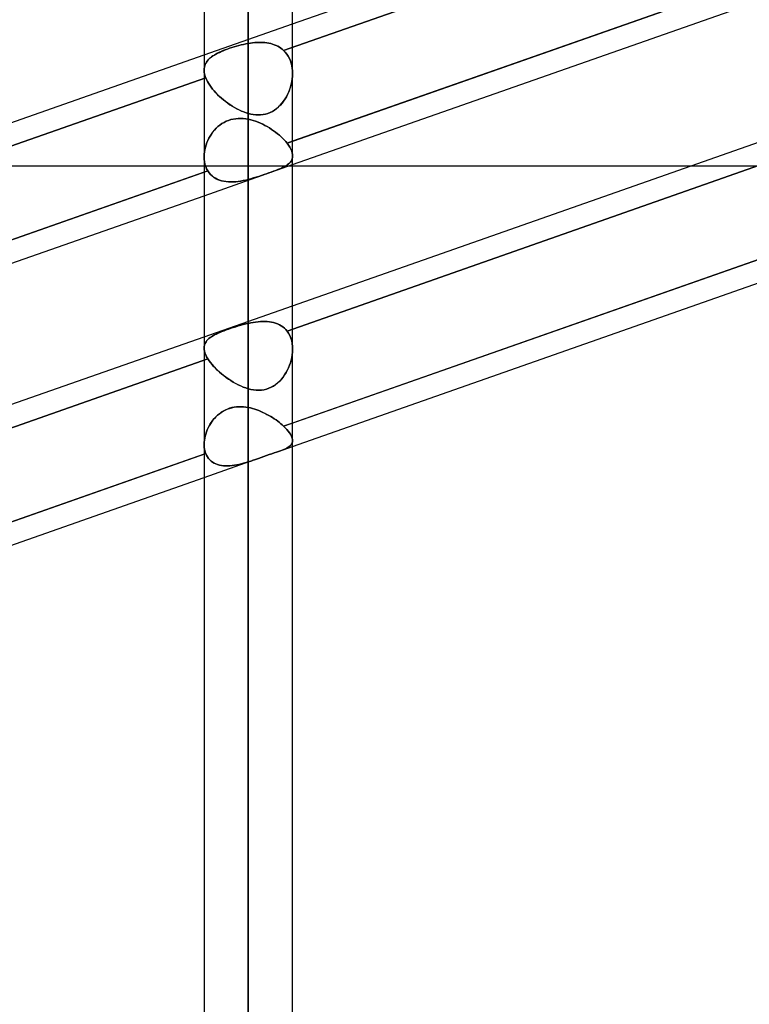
# Model space of a CAD drawing. Header units: millimetres. Extents: x -54 to 130, y -185 to 185.
# Tile 50 of 78: x 34 to 45, y 28 to 42. Entities that reach past the tile are written whole.
import ezdxf

# ---------------------------------------------------------------- set-up
doc = ezdxf.new("R2010")
doc.units = ezdxf.units.MM
doc.layers.add('MAIN-1', color=7, linetype='Continuous')
doc.layers.add('MAIN-2', color=7, linetype='Continuous')

msp = doc.modelspace()

# ---------------------------------------------------------------- linework, layer by layer
at = {"layer": 'MAIN-1'}
for p, q in [((37.447, 0), (37.447, 96.649)), ((36.812, 96.053), (36.812, 0)), ((38.082, 0), (38.082, 96.074)), ((38.082, 42.047), (49.612, 46.092)), ((49.612, 44.409), (38.082, 40.364)), ((38.082, 40.029), (49.612, 44.073)), ((38.082, 38.006), (49.612, 42.051)), ((25.282, 37.557), (36.812, 41.602)), ((49.612, 40.368), (38.082, 36.323)), ((38.082, 35.987), (49.612, 40.032)), ((43.78, 40.005), (38.082, 40.005)), ((36.812, 39.919), (25.282, 35.874)), ((25.357, 35.565), (36.812, 39.583)), ((25.282, 33.516), (36.812, 37.561)), ((36.812, 35.878), (25.282, 31.833)), ((25.357, 31.523), (36.812, 35.542))]:
    msp.add_line(p, q, dxfattribs=at)
at = {"layer": 'MAIN-2'}
for p, q in [((37.447, 96.649), (37.447, 0)), ((37.447, 0), (37.447, 95.763)), ((37.447, 95.763), (37.447, 0)), ((37.447, 55.499), (37.447, 41.768)), ((37.447, 40.762), (37.447, 54.229)), ((49.639, 45.766), (37.954, 41.666)), ((37.954, 41.666), (49.639, 45.766)), ((38.003, 40.336), (49.667, 44.428)), ((36.812, 41.602), (38.082, 42.047)), ((37.058, 41.651), (37.086, 41.663)), ((37.087, 41.664), (37.059, 41.652)), ((37.086, 41.663), (37.115, 41.675)), ((37.116, 41.675), (37.087, 41.664)), ((37.115, 41.675), (37.145, 41.686)), ((37.146, 41.687), (37.116, 41.675)), ((37.145, 41.686), (37.177, 41.697)), ((37.178, 41.698), (37.146, 41.687)), ((37.177, 41.697), (37.209, 41.708)), ((37.21, 41.708), (37.178, 41.698)), ((37.209, 41.708), (37.242, 41.718)), ((37.243, 41.719), (37.21, 41.708)), ((37.242, 41.718), (37.276, 41.728)), ((37.277, 41.729), (37.243, 41.719)), ((37.276, 41.728), (37.31, 41.738)), ((37.311, 41.738), (37.277, 41.729)), ((37.31, 41.738), (37.344, 41.746)), ((37.345, 41.747), (37.311, 41.738)), ((37.344, 41.746), (37.379, 41.754)), ((37.379, 41.754), (37.345, 41.747)), ((37.379, 41.754), (37.413, 41.761)), ((37.413, 41.761), (37.379, 41.754)), ((37.413, 41.761), (37.447, 41.768)), ((37.447, 41.768), (37.413, 41.761)), ((37.447, 41.768), (37.478, 41.772)), ((37.478, 41.772), (37.447, 41.768)), ((37.478, 41.772), (37.509, 41.776)), ((37.509, 41.776), (37.478, 41.772)), ((37.509, 41.776), (37.539, 41.779)), ((37.539, 41.779), (37.509, 41.776)), ((37.539, 41.779), (37.569, 41.781)), ((37.569, 41.781), (37.539, 41.779)), ((37.569, 41.781), (37.599, 41.782)), ((37.599, 41.782), (37.569, 41.781)), ((37.599, 41.782), (37.628, 41.782)), ((37.628, 41.782), (37.599, 41.782)), ((37.628, 41.782), (37.657, 41.781)), ((37.657, 41.781), (37.628, 41.782)), ((37.657, 41.781), (37.686, 41.779)), ((37.686, 41.779), (37.657, 41.781)), ((37.686, 41.779), (37.714, 41.775)), ((37.714, 41.775), (37.686, 41.779)), ((37.714, 41.775), (37.742, 41.771)), ((37.742, 41.771), (37.714, 41.775)), ((37.742, 41.771), (37.768, 41.765)), ((37.769, 41.764), (37.742, 41.771)), ((37.768, 41.765), (37.795, 41.757)), ((37.795, 41.757), (37.769, 41.764)), ((37.795, 41.757), (37.82, 41.748)), ((37.82, 41.748), (37.795, 41.757)), ((37.82, 41.748), (37.845, 41.738)), ((37.845, 41.738), (37.82, 41.748)), ((37.845, 41.738), (37.869, 41.727)), ((37.869, 41.727), (37.845, 41.738)), ((37.869, 41.727), (37.892, 41.714)), ((37.892, 41.714), (37.869, 41.727)), ((37.892, 41.714), (37.914, 41.699)), ((37.914, 41.699), (37.892, 41.714)), ((37.914, 41.699), (37.935, 41.684)), ((37.935, 41.684), (37.914, 41.699)), ((37.935, 41.684), (37.954, 41.666)), ((37.954, 41.666), (37.935, 41.684)), ((37.978, 41.641), (37.954, 41.666)), ((37.954, 41.666), (37.978, 41.641)), ((49.667, 41.734), (38.003, 37.642)), ((38.003, 37.642), (49.667, 41.734)), ((36.845, 41.498), (36.857, 41.515)), ((36.857, 41.515), (36.846, 41.499)), ((36.87, 41.531), (36.857, 41.515)), ((36.857, 41.515), (36.87, 41.53)), ((36.885, 41.546), (36.87, 41.531)), ((36.87, 41.53), (36.885, 41.545)), ((36.885, 41.545), (36.901, 41.56)), ((36.902, 41.56), (36.885, 41.546)), ((36.901, 41.56), (36.919, 41.574)), ((36.919, 41.574), (36.902, 41.56)), ((36.919, 41.574), (36.938, 41.588)), ((36.939, 41.588), (36.919, 41.574)), ((36.938, 41.588), (36.959, 41.601)), ((36.96, 41.601), (36.939, 41.588)), ((36.959, 41.601), (36.982, 41.614)), ((36.982, 41.614), (36.96, 41.601)), ((36.982, 41.614), (37.006, 41.627)), ((37.007, 41.627), (36.982, 41.614)), ((37.006, 41.627), (37.031, 41.639)), ((37.032, 41.64), (37.007, 41.627)), ((37.031, 41.639), (37.058, 41.651)), ((37.059, 41.652), (37.032, 41.64)), ((38, 41.614), (37.978, 41.641)), ((37.978, 41.641), (38, 41.614)), ((38.02, 41.584), (38, 41.614)), ((38, 41.614), (38.02, 41.584)), ((38.037, 41.553), (38.02, 41.584)), ((38.02, 41.584), (38.037, 41.553)), ((38.051, 41.519), (38.037, 41.553)), ((38.037, 41.553), (38.051, 41.519)), ((38.063, 41.484), (38.051, 41.519)), ((38.051, 41.519), (38.063, 41.484)), ((36.812, 41.387), (36.814, 41.407)), ((36.814, 41.407), (36.812, 41.387)), ((36.813, 41.369), (36.812, 41.387)), ((36.812, 41.387), (36.813, 41.369)), ((36.814, 41.407), (36.816, 41.427)), ((36.816, 41.427), (36.814, 41.407)), ((36.816, 41.427), (36.821, 41.446)), ((36.821, 41.446), (36.816, 41.427)), ((36.821, 41.446), (36.827, 41.464)), ((36.827, 41.464), (36.821, 41.446)), ((36.836, 41.482), (36.827, 41.464)), ((36.827, 41.464), (36.836, 41.481)), ((36.846, 41.499), (36.836, 41.482)), ((36.836, 41.481), (36.845, 41.498)), ((38.072, 41.448), (38.063, 41.484)), ((38.063, 41.484), (38.072, 41.448)), ((38.078, 41.41), (38.072, 41.448)), ((38.072, 41.448), (38.078, 41.41)), ((38.082, 41.372), (38.078, 41.41)), ((38.078, 41.41), (38.082, 41.372)), ((38.082, 41.333), (38.082, 41.372)), ((38.082, 41.372), (38.082, 41.333)), ((36.836, 41.274), (25.145, 37.173)), ((25.145, 37.173), (36.836, 41.274)), ((36.815, 41.351), (36.813, 41.369)), ((36.813, 41.369), (36.815, 41.351)), ((36.818, 41.333), (36.815, 41.351)), ((36.815, 41.351), (36.818, 41.333)), ((36.823, 41.314), (36.818, 41.333)), ((36.818, 41.333), (36.823, 41.314)), ((36.829, 41.294), (36.823, 41.314)), ((36.823, 41.314), (36.829, 41.294)), ((36.836, 41.274), (36.829, 41.294)), ((36.829, 41.294), (36.836, 41.274)), ((36.847, 41.248), (36.836, 41.274)), ((36.836, 41.274), (36.847, 41.248)), ((36.86, 41.222), (36.847, 41.248)), ((36.847, 41.248), (36.86, 41.222)), ((38.071, 41.219), (38.077, 41.257)), ((38.077, 41.257), (38.071, 41.219)), ((38.077, 41.257), (38.081, 41.295)), ((38.081, 41.295), (38.077, 41.257)), ((38.081, 41.295), (38.082, 41.333)), ((38.082, 41.333), (38.081, 41.295)), ((36.876, 41.195), (36.86, 41.222)), ((36.86, 41.222), (36.876, 41.195)), ((36.893, 41.167), (36.876, 41.195)), ((36.876, 41.195), (36.894, 41.167)), ((36.913, 41.14), (36.893, 41.167)), ((36.894, 41.167), (36.913, 41.14)), ((36.934, 41.113), (36.913, 41.14)), ((36.913, 41.14), (36.934, 41.112)), ((36.957, 41.086), (36.934, 41.113)), ((36.934, 41.112), (36.957, 41.085)), ((38.026, 41.071), (38.041, 41.107)), ((38.04, 41.107), (38.026, 41.071)), ((38.053, 41.144), (38.04, 41.107)), ((38.041, 41.107), (38.053, 41.144)), ((38.053, 41.144), (38.063, 41.182)), ((38.063, 41.181), (38.053, 41.144)), ((38.063, 41.182), (38.071, 41.219)), ((38.071, 41.219), (38.063, 41.181)), ((36.981, 41.059), (36.957, 41.086)), ((36.957, 41.085), (36.981, 41.058)), ((37.006, 41.033), (36.981, 41.059)), ((36.981, 41.058), (37.007, 41.032)), ((37.033, 41.007), (37.006, 41.033)), ((37.007, 41.032), (37.034, 41.006)), ((37.061, 40.981), (37.033, 41.007)), ((37.034, 41.006), (37.062, 40.981)), ((37.09, 40.957), (37.061, 40.981)), ((37.062, 40.981), (37.092, 40.956)), ((37.12, 40.933), (37.09, 40.957)), ((37.092, 40.956), (37.122, 40.932)), ((37.953, 40.94), (37.974, 40.971)), ((37.974, 40.971), (37.953, 40.941)), ((37.974, 40.971), (37.993, 41.003)), ((37.993, 41.003), (37.974, 40.971)), ((38.011, 41.037), (37.993, 41.003)), ((37.993, 41.003), (38.011, 41.036)), ((38.011, 41.036), (38.026, 41.071)), ((38.026, 41.071), (38.011, 41.037)), ((37.151, 40.91), (37.12, 40.933)), ((37.122, 40.932), (37.152, 40.909)), ((37.182, 40.889), (37.151, 40.91)), ((37.152, 40.909), (37.184, 40.888)), ((37.215, 40.868), (37.182, 40.889)), ((37.184, 40.888), (37.216, 40.867)), ((37.247, 40.848), (37.215, 40.868)), ((37.216, 40.867), (37.249, 40.847)), ((37.28, 40.83), (37.247, 40.848)), ((37.249, 40.847), (37.282, 40.829)), ((37.313, 40.813), (37.28, 40.83)), ((37.282, 40.829), (37.315, 40.813)), ((37.347, 40.798), (37.313, 40.813)), ((37.315, 40.813), (37.348, 40.798)), ((37.793, 40.793), (37.824, 40.812)), ((37.824, 40.812), (37.794, 40.793)), ((37.854, 40.834), (37.824, 40.812)), ((37.824, 40.812), (37.853, 40.833)), ((37.853, 40.833), (37.88, 40.857)), ((37.881, 40.858), (37.854, 40.834)), ((37.88, 40.857), (37.906, 40.883)), ((37.907, 40.884), (37.881, 40.858)), ((37.906, 40.883), (37.93, 40.911)), ((37.931, 40.911), (37.907, 40.884)), ((37.93, 40.911), (37.953, 40.94)), ((37.953, 40.941), (37.931, 40.911)), ((37.162, 40.664), (37.196, 40.675)), ((37.197, 40.675), (37.163, 40.664)), ((37.196, 40.675), (37.231, 40.683)), ((37.232, 40.683), (37.197, 40.675)), ((37.231, 40.683), (37.266, 40.688)), ((37.267, 40.688), (37.232, 40.683)), ((37.266, 40.688), (37.302, 40.691)), ((37.303, 40.691), (37.267, 40.688)), ((37.302, 40.691), (37.338, 40.692)), ((37.339, 40.692), (37.303, 40.691)), ((37.338, 40.692), (37.375, 40.69)), ((37.375, 40.69), (37.339, 40.692)), ((37.38, 40.784), (37.347, 40.798)), ((37.348, 40.798), (37.381, 40.784)), ((37.411, 40.686), (37.375, 40.69)), ((37.375, 40.69), (37.411, 40.686)), ((37.414, 40.772), (37.38, 40.784)), ((37.381, 40.784), (37.414, 40.772)), ((37.447, 40.679), (37.411, 40.686)), ((37.411, 40.686), (37.447, 40.679)), ((37.447, 40.762), (37.414, 40.772)), ((37.414, 40.772), (37.447, 40.762)), ((37.447, 40.762), (37.483, 40.753)), ((37.483, 40.753), (37.447, 40.762)), ((37.447, 40.679), (37.483, 40.671)), ((37.447, 37.753), (37.447, 40.679)), ((37.447, 40.679), (37.447, 37.753)), ((37.483, 40.671), (37.447, 40.679)), ((37.483, 40.753), (37.518, 40.747)), ((37.518, 40.747), (37.483, 40.753)), ((37.483, 40.671), (37.517, 40.662)), ((37.518, 40.662), (37.483, 40.671)), ((37.518, 40.747), (37.553, 40.743)), ((37.554, 40.743), (37.518, 40.747)), ((37.553, 40.743), (37.589, 40.741)), ((37.589, 40.741), (37.554, 40.743)), ((37.589, 40.741), (37.624, 40.742)), ((37.625, 40.742), (37.589, 40.741)), ((37.624, 40.742), (37.66, 40.746)), ((37.66, 40.746), (37.625, 40.742)), ((37.695, 40.754), (37.66, 40.746)), ((37.66, 40.746), (37.694, 40.753)), ((37.694, 40.753), (37.728, 40.763)), ((37.729, 40.764), (37.695, 40.754)), ((37.728, 40.763), (37.761, 40.777)), ((37.762, 40.777), (37.729, 40.764)), ((37.761, 40.777), (37.793, 40.793)), ((37.794, 40.793), (37.762, 40.777)), ((36.961, 40.524), (36.938, 40.497)), ((36.96, 40.524), (36.984, 40.55)), ((36.985, 40.55), (36.961, 40.524)), ((36.984, 40.55), (37.01, 40.574)), ((37.011, 40.575), (36.985, 40.55)), ((37.01, 40.574), (37.038, 40.597)), ((37.039, 40.597), (37.011, 40.575)), ((37.038, 40.597), (37.067, 40.617)), ((37.068, 40.617), (37.039, 40.597)), ((37.067, 40.617), (37.098, 40.635)), ((37.098, 40.635), (37.068, 40.617)), ((37.13, 40.651), (37.098, 40.635)), ((37.098, 40.635), (37.129, 40.651)), ((37.129, 40.651), (37.162, 40.664)), ((37.163, 40.664), (37.13, 40.651)), ((37.517, 40.662), (37.552, 40.651)), ((37.552, 40.65), (37.518, 40.662)), ((37.552, 40.651), (37.586, 40.638)), ((37.586, 40.638), (37.552, 40.65)), ((37.586, 40.638), (37.62, 40.624)), ((37.62, 40.623), (37.586, 40.638)), ((37.62, 40.624), (37.653, 40.608)), ((37.653, 40.608), (37.62, 40.623)), ((37.653, 40.608), (37.686, 40.591)), ((37.686, 40.591), (37.653, 40.608)), ((37.686, 40.591), (37.718, 40.574)), ((37.718, 40.574), (37.686, 40.591)), ((37.718, 40.574), (37.75, 40.555)), ((37.75, 40.555), (37.718, 40.574)), ((37.75, 40.555), (37.78, 40.535)), ((37.78, 40.535), (37.75, 40.555)), ((37.78, 40.535), (37.81, 40.515)), ((37.81, 40.515), (37.78, 40.535)), ((36.865, 40.376), (36.881, 40.407)), ((36.881, 40.408), (36.866, 40.376)), ((36.898, 40.439), (36.881, 40.408)), ((36.881, 40.407), (36.898, 40.438)), ((36.917, 40.468), (36.898, 40.439)), ((36.898, 40.438), (36.917, 40.468)), ((36.938, 40.497), (36.917, 40.468)), ((36.917, 40.468), (36.938, 40.496)), ((36.938, 40.496), (36.96, 40.524)), ((37.81, 40.515), (37.839, 40.494)), ((37.839, 40.494), (37.81, 40.515)), ((37.839, 40.494), (37.866, 40.472)), ((37.866, 40.472), (37.839, 40.494)), ((37.866, 40.472), (37.893, 40.45)), ((37.893, 40.45), (37.866, 40.472)), ((37.893, 40.45), (37.918, 40.427)), ((37.918, 40.427), (37.893, 40.45)), ((37.918, 40.427), (37.942, 40.405)), ((37.942, 40.405), (37.918, 40.427)), ((37.942, 40.405), (37.964, 40.382)), ((37.964, 40.382), (37.942, 40.405)), ((36.823, 40.245), (36.817, 40.212)), ((36.817, 40.212), (36.823, 40.245)), ((36.831, 40.278), (36.823, 40.245)), ((36.823, 40.245), (36.831, 40.278)), ((36.84, 40.311), (36.831, 40.278)), ((36.831, 40.278), (36.84, 40.311)), ((36.852, 40.344), (36.84, 40.311)), ((36.84, 40.311), (36.852, 40.344)), ((36.866, 40.376), (36.852, 40.344)), ((36.852, 40.344), (36.865, 40.376)), ((37.954, 36.278), (49.639, 40.377)), ((37.964, 40.382), (37.984, 40.359)), ((37.984, 40.359), (37.964, 40.382)), ((37.984, 40.359), (38.003, 40.336)), ((38.003, 40.336), (37.984, 40.359)), ((38.082, 40.364), (38.003, 40.336)), ((38.003, 40.336), (38.024, 40.307)), ((38.024, 40.307), (38.003, 40.336)), ((38.024, 40.307), (38.043, 40.278)), ((38.043, 40.278), (38.024, 40.307)), ((38.043, 40.278), (38.058, 40.25)), ((38.058, 40.25), (38.043, 40.278)), ((38.058, 40.25), (38.069, 40.224)), ((38.069, 40.224), (38.058, 40.25)), ((36.814, 40.179), (36.813, 40.147)), ((36.813, 40.147), (36.814, 40.179)), ((36.813, 40.147), (36.814, 40.109)), ((36.814, 40.109), (36.813, 40.147)), ((36.817, 40.212), (36.814, 40.179)), ((36.814, 40.179), (36.817, 40.212)), ((36.814, 40.109), (36.818, 40.071)), ((36.818, 40.071), (36.814, 40.109)), ((38.069, 40.224), (38.077, 40.198)), ((38.077, 40.198), (38.069, 40.224)), ((38.077, 40.114), (38.07, 40.097)), ((38.07, 40.097), (38.077, 40.114)), ((38.077, 40.198), (38.081, 40.174)), ((38.081, 40.174), (38.077, 40.198)), ((38.081, 40.132), (38.077, 40.114)), ((38.077, 40.114), (38.081, 40.132)), ((38.081, 40.174), (38.082, 40.151)), ((38.082, 40.151), (38.081, 40.174)), ((38.082, 40.151), (38.081, 40.132)), ((38.081, 40.132), (38.082, 40.151)), ((38.082, 40.005), (32.26, 40.005)), ((36.812, 39.583), (38.082, 40.029)), ((36.818, 40.071), (36.825, 40.035)), ((36.825, 40.035), (36.818, 40.071)), ((36.825, 40.035), (36.836, 40.001)), ((36.836, 40.001), (36.825, 40.035)), ((36.836, 40.001), (36.849, 39.968)), ((36.849, 39.968), (36.836, 40.001)), ((36.849, 39.968), (36.866, 39.938)), ((36.866, 39.938), (36.849, 39.968)), ((37.868, 39.957), (37.896, 39.968)), ((37.897, 39.969), (37.869, 39.958)), ((37.896, 39.968), (37.921, 39.98)), ((37.922, 39.98), (37.897, 39.969)), ((37.921, 39.98), (37.945, 39.991)), ((37.946, 39.991), (37.922, 39.98)), ((37.945, 39.991), (37.967, 40.002)), ((37.968, 40.002), (37.946, 39.991)), ((37.967, 40.002), (37.987, 40.014)), ((37.988, 40.014), (37.968, 40.002)), ((37.987, 40.014), (38.006, 40.026)), ((38.006, 40.026), (37.988, 40.014)), ((38.023, 40.039), (38.006, 40.026)), ((38.006, 40.026), (38.022, 40.038)), ((38.022, 40.038), (38.037, 40.052)), ((38.038, 40.052), (38.023, 40.039)), ((38.037, 40.052), (38.05, 40.066)), ((38.051, 40.066), (38.038, 40.052)), ((38.05, 40.066), (38.061, 40.081)), ((38.061, 40.081), (38.051, 40.066)), ((38.07, 40.097), (38.061, 40.081)), ((38.061, 40.081), (38.07, 40.097)), ((49.535, 40.005), (43.78, 40.005)), ((25.201, 35.846), (36.866, 39.938)), ((36.866, 39.938), (36.812, 39.919)), ((36.866, 39.938), (36.884, 39.912)), ((36.884, 39.912), (36.866, 39.938)), ((36.884, 39.912), (36.904, 39.889)), ((36.903, 39.889), (36.884, 39.912)), ((36.926, 39.868), (36.903, 39.889)), ((36.904, 39.889), (36.926, 39.868)), ((36.926, 39.868), (36.95, 39.849)), ((36.949, 39.849), (36.926, 39.868)), ((36.975, 39.833), (36.949, 39.849)), ((36.95, 39.849), (36.976, 39.832)), ((37.002, 39.819), (36.975, 39.833)), ((36.976, 39.832), (37.003, 39.818)), ((37.031, 39.807), (37.002, 39.819)), ((37.485, 39.827), (37.447, 39.817)), ((37.447, 39.817), (37.485, 39.827)), ((37.522, 39.838), (37.485, 39.827)), ((37.485, 39.827), (37.522, 39.838)), ((37.56, 39.85), (37.522, 39.838)), ((37.522, 39.838), (37.559, 39.849)), ((37.559, 39.849), (37.596, 39.861)), ((37.597, 39.861), (37.56, 39.85)), ((37.596, 39.861), (37.634, 39.873)), ((37.635, 39.874), (37.597, 39.861)), ((37.634, 39.873), (37.67, 39.886)), ((37.672, 39.886), (37.635, 39.874)), ((37.67, 39.886), (37.707, 39.898)), ((37.708, 39.899), (37.672, 39.886)), ((37.707, 39.898), (37.742, 39.91)), ((37.743, 39.911), (37.708, 39.899)), ((37.742, 39.91), (37.775, 39.922)), ((37.776, 39.923), (37.743, 39.911)), ((37.775, 39.922), (37.808, 39.934)), ((37.809, 39.935), (37.776, 39.923)), ((37.808, 39.934), (37.839, 39.946)), ((37.84, 39.946), (37.809, 39.935)), ((37.839, 39.946), (37.868, 39.957)), ((37.869, 39.958), (37.84, 39.946)), ((37.003, 39.818), (37.032, 39.807)), ((37.062, 39.797), (37.031, 39.807)), ((37.032, 39.807), (37.063, 39.797)), ((37.093, 39.79), (37.062, 39.797)), ((37.063, 39.797), (37.094, 39.79)), ((37.126, 39.785), (37.093, 39.79)), ((37.094, 39.79), (37.127, 39.785)), ((37.159, 39.782), (37.126, 39.785)), ((37.127, 39.785), (37.161, 39.782)), ((37.194, 39.781), (37.159, 39.782)), ((37.161, 39.782), (37.195, 39.781)), ((37.229, 39.781), (37.194, 39.781)), ((37.195, 39.781), (37.23, 39.781)), ((37.265, 39.784), (37.229, 39.781)), ((37.23, 39.781), (37.266, 39.784)), ((37.301, 39.788), (37.265, 39.784)), ((37.266, 39.784), (37.302, 39.788)), ((37.337, 39.793), (37.301, 39.788)), ((37.302, 39.788), (37.338, 39.794)), ((37.374, 39.8), (37.337, 39.793)), ((37.338, 39.794), (37.375, 39.8)), ((37.411, 39.808), (37.374, 39.8)), ((37.375, 39.8), (37.411, 39.808)), ((37.411, 39.808), (37.447, 39.817)), ((37.447, 39.817), (37.411, 39.808)), ((37.447, 39.817), (37.447, 36.815)), ((37.447, 36.815), (37.447, 39.817)), ((36.812, 37.561), (38.082, 38.006)), ((37.231, 37.694), (37.266, 37.705)), ((37.267, 37.705), (37.232, 37.694)), ((37.266, 37.705), (37.302, 37.716)), ((37.303, 37.716), (37.267, 37.705)), ((37.302, 37.716), (37.338, 37.726)), ((37.339, 37.726), (37.303, 37.716)), ((37.338, 37.726), (37.375, 37.736)), ((37.375, 37.736), (37.339, 37.726)), ((37.375, 37.736), (37.411, 37.745)), ((37.411, 37.745), (37.375, 37.736)), ((37.411, 37.745), (37.447, 37.753)), ((37.447, 37.753), (37.411, 37.745)), ((37.483, 37.761), (37.447, 37.753)), ((37.447, 37.753), (37.483, 37.761)), ((37.518, 37.767), (37.483, 37.761)), ((37.483, 37.761), (37.517, 37.767)), ((37.517, 37.767), (37.552, 37.772)), ((37.552, 37.772), (37.518, 37.767)), ((37.586, 37.776), (37.552, 37.772)), ((37.552, 37.772), (37.586, 37.776)), ((37.62, 37.779), (37.586, 37.776)), ((37.586, 37.776), (37.62, 37.779)), ((37.653, 37.78), (37.62, 37.779)), ((37.62, 37.779), (37.653, 37.78)), ((37.686, 37.78), (37.653, 37.78)), ((37.653, 37.78), (37.686, 37.78)), ((37.718, 37.778), (37.686, 37.78)), ((37.686, 37.78), (37.718, 37.778)), ((37.75, 37.775), (37.718, 37.778)), ((37.718, 37.778), (37.75, 37.775)), ((37.78, 37.77), (37.75, 37.775)), ((37.75, 37.775), (37.78, 37.77)), ((37.81, 37.763), (37.78, 37.77)), ((37.78, 37.77), (37.81, 37.763)), ((37.839, 37.755), (37.81, 37.763)), ((37.81, 37.763), (37.839, 37.755)), ((37.866, 37.745), (37.839, 37.755)), ((37.839, 37.755), (37.866, 37.745)), ((37.893, 37.732), (37.866, 37.745)), ((37.866, 37.745), (37.893, 37.732)), ((37.918, 37.718), (37.893, 37.732)), ((37.893, 37.732), (37.918, 37.718)), ((37.942, 37.702), (37.918, 37.718)), ((37.918, 37.718), (37.942, 37.702)), ((37.964, 37.684), (37.942, 37.702)), ((37.942, 37.702), (37.964, 37.684)), ((36.898, 37.548), (36.917, 37.561)), ((36.917, 37.561), (36.898, 37.548)), ((36.917, 37.561), (36.938, 37.574)), ((36.938, 37.574), (36.917, 37.561)), ((36.938, 37.574), (36.96, 37.586)), ((36.961, 37.586), (36.938, 37.574)), ((36.96, 37.586), (36.984, 37.598)), ((36.985, 37.599), (36.961, 37.586)), ((36.984, 37.598), (37.01, 37.611)), ((37.011, 37.611), (36.985, 37.599)), ((37.01, 37.611), (37.038, 37.623)), ((37.039, 37.623), (37.011, 37.611)), ((37.038, 37.623), (37.067, 37.635)), ((37.068, 37.635), (37.039, 37.623)), ((37.067, 37.635), (37.098, 37.647)), ((37.098, 37.647), (37.068, 37.635)), ((37.098, 37.647), (37.129, 37.659)), ((37.13, 37.659), (37.098, 37.647)), ((37.129, 37.659), (37.162, 37.67)), ((37.163, 37.671), (37.13, 37.659)), ((37.162, 37.67), (37.196, 37.682)), ((37.197, 37.682), (37.163, 37.671)), ((37.196, 37.682), (37.231, 37.694)), ((37.232, 37.694), (37.197, 37.682)), ((37.984, 37.664), (37.964, 37.684)), ((37.964, 37.684), (37.984, 37.664)), ((38.003, 37.642), (37.984, 37.664)), ((37.984, 37.664), (38.003, 37.642)), ((38.024, 37.611), (38.003, 37.642)), ((38.003, 37.642), (38.024, 37.611)), ((38.043, 37.577), (38.024, 37.611)), ((38.024, 37.611), (38.043, 37.577)), ((38.058, 37.541), (38.043, 37.577)), ((38.043, 37.577), (38.058, 37.541)), ((36.813, 37.403), (36.814, 37.422)), ((36.814, 37.422), (36.813, 37.403)), ((36.814, 37.422), (36.817, 37.44)), ((36.817, 37.44), (36.814, 37.422)), ((36.817, 37.44), (36.823, 37.457)), ((36.823, 37.457), (36.817, 37.44)), ((36.823, 37.457), (36.831, 37.474)), ((36.831, 37.474), (36.823, 37.457)), ((36.831, 37.474), (36.84, 37.49)), ((36.84, 37.49), (36.831, 37.474)), ((36.84, 37.49), (36.852, 37.505)), ((36.852, 37.505), (36.84, 37.49)), ((36.852, 37.505), (36.865, 37.52)), ((36.866, 37.52), (36.852, 37.505)), ((36.865, 37.52), (36.881, 37.534)), ((36.881, 37.534), (36.866, 37.52)), ((36.881, 37.534), (36.898, 37.548)), ((36.898, 37.548), (36.881, 37.534)), ((38.069, 37.503), (38.058, 37.541)), ((38.058, 37.541), (38.069, 37.503)), ((38.077, 37.462), (38.069, 37.503)), ((38.069, 37.503), (38.077, 37.462)), ((38.081, 37.421), (38.077, 37.462)), ((38.077, 37.462), (38.081, 37.421)), ((38.082, 37.378), (38.081, 37.421)), ((38.081, 37.421), (38.082, 37.378)), ((36.814, 37.379), (36.813, 37.403)), ((36.813, 37.403), (36.814, 37.379)), ((36.818, 37.354), (36.814, 37.379)), ((36.814, 37.379), (36.818, 37.354)), ((36.825, 37.328), (36.818, 37.354)), ((36.818, 37.354), (36.825, 37.328)), ((36.836, 37.301), (36.825, 37.328)), ((36.825, 37.328), (36.836, 37.301)), ((36.849, 37.272), (36.836, 37.301)), ((36.836, 37.301), (36.849, 37.272)), ((38.07, 37.264), (38.077, 37.302)), ((38.077, 37.302), (38.07, 37.264)), ((38.077, 37.302), (38.081, 37.34)), ((38.081, 37.34), (38.077, 37.302)), ((38.081, 37.34), (38.082, 37.378)), ((38.082, 37.378), (38.081, 37.34)), ((36.866, 37.244), (25.201, 33.152)), ((25.201, 33.152), (36.866, 37.244)), ((36.866, 37.244), (36.849, 37.272)), ((36.849, 37.272), (36.866, 37.244)), ((36.884, 37.217), (36.866, 37.244)), ((36.866, 37.244), (36.884, 37.217)), ((36.903, 37.19), (36.884, 37.217)), ((36.884, 37.217), (36.904, 37.19)), ((36.926, 37.163), (36.903, 37.19)), ((36.904, 37.19), (36.926, 37.162)), ((36.949, 37.135), (36.926, 37.163)), ((36.926, 37.162), (36.95, 37.135)), ((38.022, 37.115), (38.037, 37.151)), ((38.038, 37.151), (38.023, 37.115)), ((38.037, 37.151), (38.05, 37.188)), ((38.051, 37.188), (38.038, 37.151)), ((38.05, 37.188), (38.061, 37.226)), ((38.061, 37.226), (38.051, 37.188)), ((38.061, 37.226), (38.07, 37.264)), ((38.07, 37.264), (38.061, 37.226)), ((36.975, 37.108), (36.949, 37.135)), ((36.95, 37.135), (36.976, 37.108)), ((37.002, 37.081), (36.975, 37.108)), ((36.976, 37.108), (37.003, 37.081)), ((37.031, 37.055), (37.002, 37.081)), ((37.003, 37.081), (37.032, 37.054)), ((37.062, 37.029), (37.031, 37.055)), ((37.032, 37.054), (37.063, 37.028)), ((37.093, 37.004), (37.062, 37.029)), ((37.063, 37.028), (37.094, 37.003)), ((37.126, 36.979), (37.093, 37.004)), ((37.094, 37.003), (37.127, 36.978)), ((37.945, 36.982), (37.967, 37.013)), ((37.968, 37.014), (37.946, 36.983)), ((37.967, 37.013), (37.987, 37.045)), ((37.988, 37.047), (37.968, 37.014)), ((37.987, 37.045), (38.006, 37.079)), ((38.006, 37.08), (37.988, 37.047)), ((38.006, 37.079), (38.022, 37.115)), ((38.023, 37.115), (38.006, 37.08)), ((37.159, 36.955), (37.126, 36.979)), ((37.127, 36.978), (37.161, 36.954)), ((37.194, 36.933), (37.159, 36.955)), ((37.161, 36.954), (37.195, 36.932)), ((37.229, 36.911), (37.194, 36.933)), ((37.195, 36.932), (37.23, 36.91)), ((37.265, 36.891), (37.229, 36.911)), ((37.23, 36.91), (37.266, 36.89)), ((37.301, 36.872), (37.265, 36.891)), ((37.266, 36.89), (37.302, 36.872)), ((37.337, 36.855), (37.301, 36.872)), ((37.302, 36.872), (37.338, 36.855)), ((37.374, 36.84), (37.337, 36.855)), ((37.338, 36.855), (37.375, 36.84)), ((37.775, 36.836), (37.808, 36.854)), ((37.809, 36.855), (37.776, 36.836)), ((37.808, 36.854), (37.839, 36.875)), ((37.84, 36.876), (37.809, 36.855)), ((37.839, 36.875), (37.868, 36.899)), ((37.869, 36.9), (37.84, 36.876)), ((37.868, 36.899), (37.896, 36.925)), ((37.897, 36.926), (37.869, 36.9)), ((37.896, 36.925), (37.921, 36.952)), ((37.922, 36.954), (37.897, 36.926)), ((37.921, 36.952), (37.945, 36.982)), ((37.946, 36.983), (37.922, 36.954)), ((37.411, 36.827), (37.374, 36.84)), ((37.375, 36.84), (37.411, 36.826)), ((37.447, 36.815), (37.411, 36.827)), ((37.411, 36.826), (37.447, 36.815)), ((37.447, 36.815), (37.485, 36.806)), ((37.485, 36.806), (37.447, 36.815)), ((37.485, 36.806), (37.522, 36.799)), ((37.522, 36.799), (37.485, 36.806)), ((37.522, 36.799), (37.559, 36.795)), ((37.56, 36.795), (37.522, 36.799)), ((37.559, 36.795), (37.596, 36.794)), ((37.597, 36.794), (37.56, 36.795)), ((37.596, 36.794), (37.634, 36.796)), ((37.635, 36.796), (37.597, 36.794)), ((37.634, 36.796), (37.67, 36.801)), ((37.672, 36.801), (37.635, 36.796)), ((37.67, 36.801), (37.707, 36.809)), ((37.708, 36.809), (37.672, 36.801)), ((37.707, 36.809), (37.742, 36.821)), ((37.743, 36.821), (37.708, 36.809)), ((37.742, 36.821), (37.775, 36.836)), ((37.776, 36.836), (37.743, 36.821)), ((37.007, 36.436), (36.982, 36.413)), ((36.982, 36.413), (37.006, 36.436)), ((37.006, 36.436), (37.031, 36.457)), ((37.032, 36.457), (37.007, 36.436)), ((37.031, 36.457), (37.058, 36.476)), ((37.059, 36.477), (37.032, 36.457)), ((37.058, 36.476), (37.086, 36.494)), ((37.087, 36.494), (37.059, 36.477)), ((37.086, 36.494), (37.115, 36.509)), ((37.116, 36.51), (37.087, 36.494)), ((37.115, 36.509), (37.145, 36.523)), ((37.146, 36.523), (37.116, 36.51)), ((37.145, 36.523), (37.177, 36.534)), ((37.178, 36.535), (37.146, 36.523)), ((37.177, 36.534), (37.209, 36.543)), ((37.21, 36.544), (37.178, 36.535)), ((37.209, 36.543), (37.242, 36.55)), ((37.243, 36.55), (37.21, 36.544)), ((37.242, 36.55), (37.276, 36.555)), ((37.277, 36.555), (37.243, 36.55)), ((37.276, 36.555), (37.31, 36.557)), ((37.311, 36.557), (37.277, 36.555)), ((37.31, 36.557), (37.344, 36.557)), ((37.345, 36.557), (37.311, 36.557)), ((37.344, 36.557), (37.379, 36.555)), ((37.379, 36.555), (37.345, 36.557)), ((37.413, 36.552), (37.379, 36.555)), ((37.379, 36.555), (37.413, 36.552)), ((37.447, 36.546), (37.413, 36.552)), ((37.413, 36.552), (37.447, 36.546)), ((37.447, 36.546), (37.478, 36.539)), ((37.447, 0), (37.447, 36.546)), ((37.447, 36.546), (37.447, 0)), ((37.478, 36.539), (37.447, 36.546)), ((37.478, 36.539), (37.509, 36.532)), ((37.509, 36.532), (37.478, 36.539)), ((37.509, 36.532), (37.539, 36.523)), ((37.539, 36.523), (37.509, 36.532)), ((37.539, 36.523), (37.569, 36.513)), ((37.569, 36.512), (37.539, 36.523)), ((37.569, 36.513), (37.599, 36.501)), ((37.599, 36.501), (37.569, 36.512)), ((37.599, 36.501), (37.628, 36.489)), ((37.628, 36.489), (37.599, 36.501)), ((37.628, 36.489), (37.657, 36.476)), ((37.657, 36.476), (37.628, 36.489)), ((37.657, 36.476), (37.686, 36.463)), ((37.686, 36.462), (37.657, 36.476)), ((37.686, 36.463), (37.714, 36.448)), ((37.714, 36.448), (37.686, 36.462)), ((37.714, 36.448), (37.742, 36.433)), ((37.742, 36.433), (37.714, 36.448)), ((37.742, 36.433), (37.768, 36.417)), ((37.769, 36.417), (37.742, 36.433)), ((36.902, 36.311), (36.885, 36.283)), ((36.885, 36.282), (36.901, 36.31)), ((36.901, 36.31), (36.919, 36.337)), ((36.919, 36.338), (36.902, 36.311)), ((36.939, 36.364), (36.919, 36.338)), ((36.919, 36.337), (36.938, 36.364)), ((36.938, 36.364), (36.959, 36.389)), ((36.96, 36.389), (36.939, 36.364)), ((36.959, 36.389), (36.982, 36.413)), ((36.982, 36.413), (36.96, 36.389)), ((37.768, 36.417), (37.795, 36.401)), ((37.795, 36.401), (37.769, 36.417)), ((37.795, 36.401), (37.82, 36.384)), ((37.82, 36.384), (37.795, 36.401)), ((37.82, 36.384), (37.845, 36.367)), ((37.845, 36.367), (37.82, 36.384)), ((37.845, 36.367), (37.869, 36.35)), ((37.869, 36.35), (37.845, 36.367)), ((37.869, 36.35), (37.892, 36.332)), ((37.892, 36.332), (37.869, 36.35)), ((37.892, 36.332), (37.914, 36.314)), ((37.914, 36.314), (37.892, 36.332)), ((37.914, 36.314), (37.935, 36.296)), ((37.935, 36.296), (37.914, 36.314)), ((37.935, 36.296), (37.954, 36.278)), ((37.954, 36.278), (37.935, 36.296)), ((38.082, 36.323), (37.954, 36.278)), ((36.836, 36.166), (36.827, 36.137)), ((36.827, 36.136), (36.836, 36.166)), ((36.846, 36.196), (36.836, 36.166)), ((36.836, 36.166), (36.845, 36.196)), ((36.845, 36.196), (36.857, 36.225)), ((36.857, 36.225), (36.846, 36.196)), ((36.87, 36.255), (36.857, 36.225)), ((36.857, 36.225), (36.87, 36.254)), ((36.885, 36.283), (36.87, 36.255)), ((36.87, 36.254), (36.885, 36.282)), ((37.954, 36.278), (37.978, 36.255)), ((37.978, 36.255), (37.954, 36.278)), ((37.978, 36.255), (38, 36.231)), ((38, 36.231), (37.978, 36.255)), ((38, 36.231), (38.02, 36.208)), ((38.02, 36.208), (38, 36.231)), ((38.02, 36.208), (38.037, 36.185)), ((38.037, 36.185), (38.02, 36.208)), ((38.037, 36.185), (38.051, 36.164)), ((38.051, 36.164), (38.037, 36.185)), ((38.051, 36.164), (38.063, 36.143)), ((38.063, 36.143), (38.051, 36.164)), ((36.814, 36.048), (36.812, 36.019)), ((36.812, 36.019), (36.814, 36.048)), ((36.812, 36.019), (36.813, 35.996)), ((36.813, 35.995), (36.812, 36.019)), ((36.816, 36.077), (36.814, 36.048)), ((36.814, 36.048), (36.816, 36.077)), ((36.821, 36.107), (36.816, 36.077)), ((36.816, 36.077), (36.821, 36.107)), ((36.827, 36.137), (36.821, 36.107)), ((36.821, 36.107), (36.827, 36.136)), ((38.048, 35.998), (38.06, 36.011)), ((38.06, 36.01), (38.048, 35.998)), ((38.069, 36.024), (38.06, 36.01)), ((38.06, 36.011), (38.069, 36.024)), ((38.063, 36.143), (38.072, 36.123)), ((38.072, 36.123), (38.063, 36.143)), ((38.076, 36.038), (38.069, 36.024)), ((38.069, 36.024), (38.076, 36.038)), ((38.072, 36.123), (38.078, 36.104)), ((38.078, 36.104), (38.072, 36.123)), ((38.081, 36.053), (38.076, 36.038)), ((38.076, 36.038), (38.081, 36.053)), ((38.078, 36.104), (38.082, 36.086)), ((38.082, 36.086), (38.078, 36.104)), ((38.082, 36.07), (38.081, 36.053)), ((38.081, 36.053), (38.082, 36.07)), ((38.082, 36.086), (38.082, 36.07)), ((38.082, 36.07), (38.082, 36.086)), ((25.145, 31.785), (36.836, 35.886)), ((36.813, 35.996), (36.815, 35.972)), ((36.815, 35.972), (36.813, 35.995)), ((36.836, 35.886), (36.812, 35.878)), ((36.815, 35.972), (36.818, 35.95)), ((36.818, 35.95), (36.815, 35.972)), ((36.818, 35.95), (36.823, 35.928)), ((36.823, 35.928), (36.818, 35.95)), ((36.823, 35.928), (36.829, 35.906)), ((36.829, 35.907), (36.823, 35.928)), ((36.836, 35.886), (36.829, 35.907)), ((36.829, 35.906), (36.836, 35.886)), ((36.836, 35.886), (36.847, 35.861)), ((36.847, 35.861), (36.836, 35.886)), ((37.708, 35.857), (37.746, 35.87)), ((37.746, 35.87), (37.709, 35.857)), ((37.782, 35.883), (37.746, 35.87)), ((37.746, 35.87), (37.782, 35.883)), ((37.816, 35.894), (37.782, 35.883)), ((37.782, 35.883), (37.816, 35.894)), ((37.849, 35.906), (37.816, 35.894)), ((37.816, 35.894), (37.849, 35.906)), ((37.88, 35.916), (37.849, 35.906)), ((37.849, 35.906), (37.88, 35.916)), ((37.879, 35.916), (38.082, 35.987)), ((37.908, 35.926), (37.88, 35.916)), ((37.88, 35.916), (37.908, 35.926)), ((37.934, 35.936), (37.908, 35.926)), ((37.908, 35.926), (37.934, 35.936)), ((37.958, 35.946), (37.934, 35.936)), ((37.934, 35.936), (37.958, 35.946)), ((37.98, 35.955), (37.958, 35.946)), ((37.958, 35.946), (37.98, 35.955)), ((38, 35.965), (37.98, 35.955)), ((37.98, 35.955), (38, 35.965)), ((38.018, 35.976), (38, 35.965)), ((38, 35.965), (38.018, 35.976)), ((38.018, 35.976), (38.034, 35.987)), ((38.034, 35.986), (38.018, 35.976)), ((38.048, 35.998), (38.034, 35.986)), ((38.034, 35.987), (38.048, 35.998)), ((36.812, 35.542), (37.556, 35.803)), ((36.847, 35.861), (36.86, 35.838)), ((36.86, 35.838), (36.847, 35.861)), ((36.86, 35.838), (36.876, 35.816)), ((36.876, 35.816), (36.86, 35.838)), ((36.876, 35.816), (36.894, 35.796)), ((36.893, 35.796), (36.876, 35.816)), ((36.913, 35.778), (36.893, 35.796)), ((36.894, 35.796), (36.913, 35.778)), ((36.913, 35.778), (36.934, 35.762)), ((36.934, 35.762), (36.913, 35.778)), ((36.934, 35.762), (36.957, 35.749)), ((36.957, 35.749), (36.934, 35.762)), ((36.957, 35.749), (36.981, 35.737)), ((36.981, 35.737), (36.957, 35.749)), ((36.981, 35.737), (37.007, 35.727)), ((37.006, 35.728), (36.981, 35.737)), ((37.033, 35.72), (37.006, 35.728)), ((37.007, 35.727), (37.034, 35.72)), ((37.313, 35.73), (37.28, 35.723)), ((37.282, 35.723), (37.315, 35.73)), ((37.347, 35.738), (37.313, 35.73)), ((37.315, 35.73), (37.348, 35.738)), ((37.38, 35.746), (37.347, 35.738)), ((37.348, 35.738), (37.381, 35.747)), ((37.414, 35.756), (37.38, 35.746)), ((37.381, 35.747), (37.414, 35.756)), ((37.414, 35.756), (37.447, 35.766)), ((37.447, 35.766), (37.414, 35.756)), ((37.465, 35.772), (37.447, 35.766)), ((37.447, 35.766), (37.465, 35.772)), ((37.447, 35.766), (37.447, 0)), ((37.447, 0), (37.447, 35.766)), ((37.482, 35.778), (37.465, 35.772)), ((37.465, 35.772), (37.482, 35.778)), ((37.5, 35.783), (37.482, 35.778)), ((37.482, 35.778), (37.499, 35.783)), ((37.499, 35.783), (37.517, 35.789)), ((37.517, 35.789), (37.5, 35.783)), ((37.534, 35.795), (37.517, 35.789)), ((37.517, 35.789), (37.534, 35.795)), ((37.552, 35.801), (37.534, 35.795)), ((37.534, 35.795), (37.552, 35.801)), ((37.591, 35.815), (37.552, 35.801)), ((37.552, 35.801), (37.591, 35.815)), ((37.631, 35.829), (37.591, 35.815)), ((37.591, 35.815), (37.631, 35.829)), ((37.67, 35.843), (37.631, 35.829)), ((37.631, 35.829), (37.67, 35.843)), ((37.709, 35.857), (37.67, 35.843)), ((37.67, 35.843), (37.708, 35.857)), ((37.061, 35.714), (37.033, 35.72)), ((37.034, 35.72), (37.062, 35.714)), ((37.09, 35.711), (37.061, 35.714)), ((37.062, 35.714), (37.092, 35.71)), ((37.12, 35.709), (37.09, 35.711)), ((37.092, 35.71), (37.122, 35.709)), ((37.151, 35.708), (37.12, 35.709)), ((37.122, 35.709), (37.152, 35.708)), ((37.182, 35.71), (37.151, 35.708)), ((37.152, 35.708), (37.184, 35.71)), ((37.215, 35.713), (37.182, 35.71)), ((37.184, 35.71), (37.216, 35.713)), ((37.247, 35.717), (37.215, 35.713)), ((37.216, 35.713), (37.249, 35.717)), ((37.28, 35.723), (37.247, 35.717)), ((37.249, 35.717), (37.282, 35.723))]:
    msp.add_line(p, q, dxfattribs=at)

doc.saveas('drawing.dxf')
